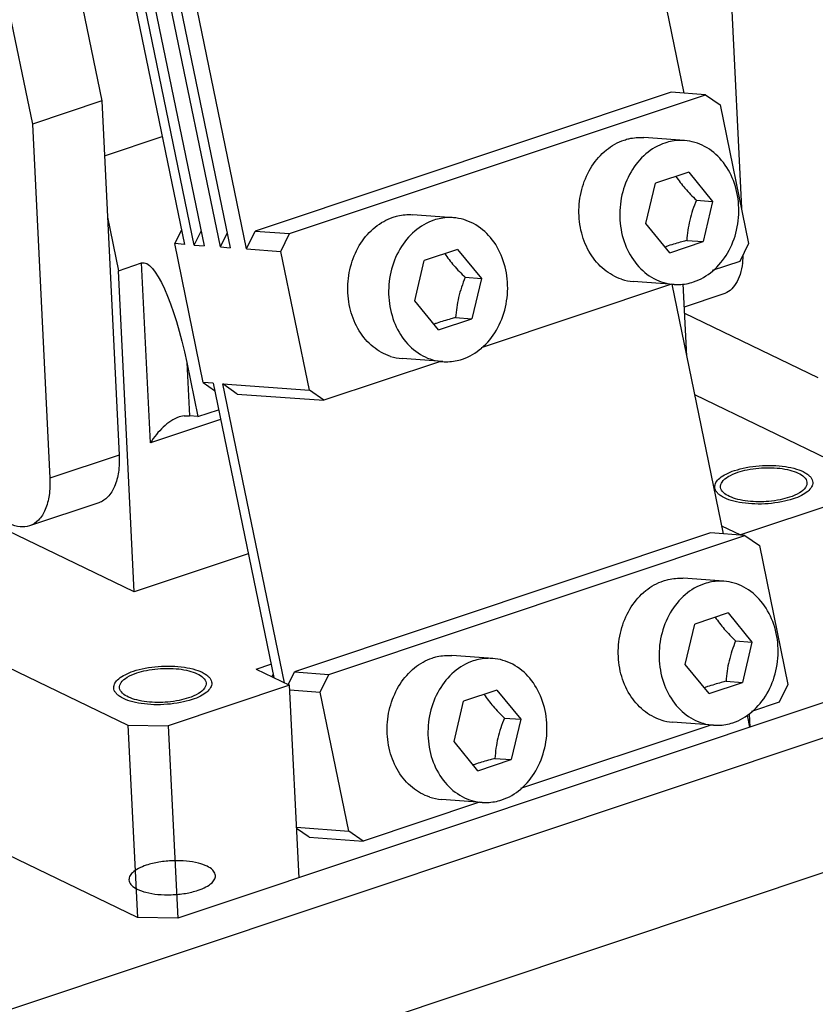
# Model space of a CAD drawing. Header units: millimetres. Extents: x -24622 to 2009, y -1603 to 2074.
# Tile 253 of 256: x 1614 to 1642, y 1072 to 1106. Entities that reach past the tile are written whole.
import ezdxf

# ---------------------------------------------------------------- set-up
doc = ezdxf.new("R2010")
doc.units = ezdxf.units.MM

msp = doc.modelspace()

# ---------------------------------------------------------------- linework, layer by layer
at = {"color": 7, "linetype": 'Continuous'}
for p, q in [((1613.323, 1122.456), (1617.282, 1103.223)), ((1610.921, 1121.653), (1614.88, 1102.421)), ((1634.231, 1119.091), (1637.442, 1103.493)), ((1616.679, 1115.1), (1620.148, 1098.253)), ((1620.487, 1098.228), (1617.019, 1115.076)), ((1617.358, 1115.051), (1620.826, 1098.204)), ((1621.392, 1098.163), (1617.923, 1115.01)), ((1618.263, 1114.985), (1621.731, 1098.138)), ((1622.297, 1098.097), (1618.828, 1114.944)), ((1638.898, 1110.443), (1639.434, 1099.502)), ((1637.008, 1103.525), (1622.598, 1098.712)), ((1623.785, 1098.625), (1638.196, 1103.439)), ((1638.196, 1103.439), (1637.008, 1103.525)), ((1638.196, 1103.439), (1638.695, 1103.091)), ((1617.282, 1103.223), (1614.88, 1102.421)), ((1617.282, 1103.223), (1617.884, 1090.951)), ((1638.695, 1103.091), (1639.686, 1098.277)), ((1614.88, 1102.421), (1615.482, 1090.149)), ((1617.375, 1101.323), (1619.378, 1101.992)), ((1637.466, 1101.851), (1636.052, 1101.954)), ((1637.615, 1100.754), (1636.459, 1100.368)), ((1637.615, 1100.754), (1638.44, 1099.743)), ((1636.129, 1098.971), (1636.459, 1100.368)), ((1637.875, 1099.785), (1638.44, 1099.743)), ((1638.44, 1099.743), (1638.11, 1098.347)), ((1617.479, 1099.2), (1617.862, 1097.341)), ((1629.46, 1099.177), (1628.046, 1099.28)), ((1636.955, 1097.961), (1636.129, 1098.971)), ((1620.044, 1098.758), (1619.808, 1098.278)), ((1620.487, 1098.228), (1620.722, 1098.709)), ((1621.392, 1098.163), (1621.627, 1098.643)), ((1622.297, 1098.097), (1622.598, 1098.712)), ((1622.598, 1098.712), (1623.785, 1098.625)), ((1623.484, 1098.01), (1623.785, 1098.625)), ((1620.799, 1093.464), (1619.808, 1098.278)), ((1620.148, 1098.253), (1619.808, 1098.278)), ((1620.487, 1098.228), (1620.826, 1098.204)), ((1636.955, 1097.961), (1638.11, 1098.347)), ((1637.545, 1098.388), (1638.11, 1098.347)), ((1639.686, 1098.277), (1639.385, 1097.662)), ((1621.392, 1098.163), (1621.731, 1098.138)), ((1622.297, 1098.097), (1623.484, 1098.01)), ((1624.475, 1093.197), (1623.484, 1098.01)), ((1629.609, 1098.08), (1628.453, 1097.694)), ((1629.609, 1098.08), (1630.434, 1097.069)), ((1617.862, 1097.341), (1618.663, 1097.608)), ((1618.968, 1091.377), (1618.663, 1097.608)), ((1628.123, 1096.298), (1628.453, 1097.694)), ((1639.385, 1097.662), (1638.429, 1097.343)), ((1618.408, 1086.21), (1617.862, 1097.341)), ((1629.869, 1097.111), (1630.434, 1097.069)), ((1630.434, 1097.069), (1630.104, 1095.673)), ((1637.014, 1096.87), (1630.423, 1094.669)), ((1637.103, 1096.864), (1635.689, 1096.967)), ((1637.023, 1096.873), (1638.804, 1088.222)), ((1637.413, 1096.888), (1637.536, 1094.382)), ((1638.797, 1096.522), (1637.453, 1096.072)), ((1628.949, 1095.287), (1628.123, 1096.298)), ((1637.463, 1095.872), (1642.084, 1093.637)), ((1628.949, 1095.287), (1630.104, 1095.673)), ((1629.539, 1095.714), (1630.104, 1095.673)), ((1620.229, 1094.156), (1620.32, 1092.307)), ((1620.229, 1094.156), (1620.614, 1092.286)), ((1629.009, 1094.197), (1624.975, 1092.849)), ((1629.098, 1094.19), (1627.684, 1094.293)), ((1620.799, 1093.464), (1621.19, 1093.193)), ((1621.139, 1093.44), (1620.799, 1093.464)), ((1621.139, 1093.44), (1623.238, 1083.241)), ((1623.61, 1083.061), (1621.478, 1093.415)), ((1621.977, 1093.067), (1621.478, 1093.415)), ((1621.478, 1093.415), (1624.475, 1093.197)), ((1621.977, 1093.067), (1624.975, 1092.849)), ((1624.975, 1092.849), (1624.475, 1093.197)), ((1637.81, 1093.048), (1643.807, 1090.148)), ((1620.614, 1092.286), (1621.327, 1092.524)), ((1621.396, 1092.188), (1618.968, 1091.377)), ((1620.141, 1092.309), (1619.959, 1092.274)), ((1620.614, 1092.286), (1620.32, 1092.307)), ((1617.884, 1090.951), (1615.482, 1090.149)), ((1617.182, 1089.302), (1614.78, 1088.5)), ((1643.604, 1089.592), (1639.401, 1088.188)), ((1618.408, 1086.21), (1612.799, 1088.922)), ((1638.745, 1088.505), (1639.401, 1088.188)), ((1638.37, 1088.253), (1623.959, 1083.44)), ((1625.147, 1083.354), (1639.557, 1088.167)), ((1639.557, 1088.167), (1638.37, 1088.253)), ((1639.557, 1088.167), (1640.057, 1087.819)), ((1640.057, 1087.819), (1641.048, 1083.006)), ((1622.356, 1087.529), (1618.408, 1086.21)), ((1638.827, 1086.579), (1637.414, 1086.682)), ((1655.432, 1085.548), (1611.401, 1070.841)), ((1638.976, 1085.482), (1637.821, 1085.096)), ((1638.976, 1085.482), (1639.802, 1084.472)), ((1637.491, 1083.7), (1637.821, 1085.096)), ((1639.236, 1084.513), (1639.802, 1084.472)), ((1639.802, 1084.472), (1639.472, 1083.075)), ((1613.008, 1084.097), (1618.189, 1081.592)), ((1630.822, 1083.905), (1629.408, 1084.008)), ((1622.63, 1083.535), (1623.142, 1083.706)), ((1622.63, 1083.535), (1623.79, 1082.974)), ((1638.316, 1082.689), (1637.491, 1083.7)), ((1623.174, 1083.272), (1623.215, 1083.355)), ((1623.743, 1082.997), (1623.959, 1083.44)), ((1623.959, 1083.44), (1625.147, 1083.354)), ((1624.846, 1082.739), (1625.147, 1083.354)), ((1623.79, 1082.974), (1619.587, 1081.57)), ((1643.931, 1082.927), (1619.914, 1074.905)), ((1624.117, 1076.309), (1623.79, 1082.974)), ((1638.316, 1082.689), (1639.472, 1083.075)), ((1638.906, 1083.116), (1639.472, 1083.075)), ((1641.048, 1083.006), (1640.746, 1082.391)), ((1623.798, 1082.815), (1624.846, 1082.739)), ((1625.837, 1077.925), (1624.846, 1082.739)), ((1630.97, 1082.808), (1629.815, 1082.422)), ((1630.97, 1082.808), (1631.796, 1081.798)), ((1629.485, 1081.026), (1629.815, 1082.422)), ((1640.746, 1082.391), (1639.791, 1082.071)), ((1631.23, 1081.839), (1631.796, 1081.798)), ((1631.796, 1081.798), (1631.466, 1080.401)), ((1639.728, 1081.524), (1639.644, 1081.935)), ((1639.705, 1081.992), (1639.728, 1081.524)), ((1618.189, 1081.592), (1618.516, 1074.927)), ((1618.189, 1081.592), (1619.587, 1081.57)), ((1619.587, 1081.57), (1619.914, 1074.905)), ((1638.376, 1081.599), (1631.785, 1079.397)), ((1638.465, 1081.592), (1637.051, 1081.695)), ((1655.658, 1080.951), (1611.626, 1066.244)), ((1630.31, 1080.015), (1629.485, 1081.026)), ((1630.9, 1080.443), (1631.466, 1080.401)), ((1630.31, 1080.015), (1631.466, 1080.401)), ((1630.37, 1078.925), (1626.336, 1077.577)), ((1630.459, 1078.918), (1629.045, 1079.021)), ((1624.032, 1078.056), (1625.837, 1077.925)), ((1624.47, 1077.713), (1624.033, 1078.017)), ((1624.47, 1077.713), (1626.336, 1077.577)), ((1626.336, 1077.577), (1625.837, 1077.925)), ((1618.516, 1074.927), (1612.949, 1077.619)), ((1619.914, 1074.905), (1618.516, 1074.927))]:
    msp.add_line(p, q, dxfattribs=at)
for centre, radius, start, end in [((1639.022, 1091.856), 6.688, 108.4624, 109.4936), ((1636.568, 1097.987), 2.936, 353.5104, 357.6105), ((1636.874, 1097.955), 2.627, 352.3107, 353.4363), ((1635.816, 1098.68), 1.717, 252.1149, 265.8077), ((1631.016, 1089.182), 6.688, 108.4624, 109.4936), ((1627.81, 1096.006), 1.717, 252.1149, 265.8077), ((1640.383, 1076.584), 6.688, 108.4624, 109.4936), ((1637.177, 1083.408), 1.717, 252.1149, 265.8077), ((1632.377, 1073.91), 6.688, 108.4624, 109.4936), ((1629.171, 1080.734), 1.717, 252.1149, 265.8077)]:
    msp.add_arc(centre, radius, start, end, dxfattribs=at)
at = {"color": 7, "linetype": 'Continuous', "extrusion": (0, 0, -1)}
for centre, major_axis, ratio, start_param, end_param in [((1619.429, 1093.888), (-0.743, 3.726), 0.220513, -0.027803, 1.542993), ((1619.519, 1092.04), (-0.991, -0.198), 0.186652, 2.285576, 2.547375)]:
    msp.add_ellipse(centre, major_axis=major_axis, ratio=ratio, start_param=start_param, end_param=end_param, dxfattribs=at)
at = {"color": 7, "linetype": 'Continuous'}
for points, start_tangent, end_tangent in [([(1635.375, 1101.867), (1635.542, 1101.914), (1636.051, 1101.954)], (0.948491, 0.316804), (0.997389, -0.072219)), ([(1635.288, 1097.045), (1634.685, 1097.377), (1634.206, 1097.93), (1633.904, 1098.644), (1633.809, 1099.444), (1633.933, 1100.247), (1634.261, 1100.965), (1634.759, 1101.525), (1635.375, 1101.867)], (-0.951683, 0.307083), (0.948491, 0.316804)), ([(1636.789, 1101.764), (1636.13, 1101.387), (1635.613, 1100.762), (1635.3, 1099.965), (1635.229, 1099.094), (1635.409, 1098.255), (1635.819, 1097.551), (1636.408, 1097.067), (1637.104, 1096.864)], (-0.948491, -0.316804), (0.997395, -0.072133)), ([(1637.465, 1101.851), (1637.295, 1101.855), (1636.789, 1101.764)], (-0.997395, 0.072133), (-0.948491, -0.316804)), ([(1637.78, 1096.951), (1638.439, 1097.328), (1638.956, 1097.953), (1639.27, 1098.75), (1639.34, 1099.621), (1639.16, 1100.46), (1638.75, 1101.164), (1638.161, 1101.647), (1637.465, 1101.851)], (0.948491, 0.316804), (-0.997395, 0.072133)), ([(1637.167, 1100.607), (1637.482, 1100.196), (1637.875, 1099.785)], (0.554871, -0.831936), (0.718384, -0.695646)), ([(1637.875, 1099.785), (1637.646, 1099.091), (1637.545, 1098.388)], (-0.37945, -0.925212), (-0.066624, -0.997778)), ([(1627.37, 1099.193), (1627.536, 1099.24), (1628.046, 1099.28)], (0.948491, 0.316804), (0.997389, -0.072219)), ([(1627.282, 1094.371), (1626.679, 1094.704), (1626.201, 1095.256), (1625.898, 1095.97), (1625.804, 1096.77), (1625.927, 1097.573), (1626.255, 1098.292), (1626.754, 1098.851), (1627.37, 1099.193)], (-0.951683, 0.307083), (0.948491, 0.316804)), ([(1628.783, 1099.09), (1628.125, 1098.713), (1627.607, 1098.088), (1627.294, 1097.291), (1627.223, 1096.42), (1627.404, 1095.581), (1627.814, 1094.877), (1628.402, 1094.393), (1629.098, 1094.19)], (-0.948491, -0.316804), (0.997395, -0.072133)), ([(1629.46, 1099.177), (1629.289, 1099.181), (1628.783, 1099.09)], (-0.997395, 0.072133), (-0.948491, -0.316804)), ([(1629.774, 1094.277), (1630.433, 1094.654), (1630.951, 1095.279), (1631.264, 1096.076), (1631.335, 1096.947), (1631.154, 1097.786), (1630.744, 1098.49), (1630.155, 1098.973), (1629.46, 1099.177)], (0.948491, 0.316804), (-0.997395, 0.072133)), ([(1637.545, 1098.388), (1637.377, 1098.343), (1636.904, 1098.2)], (-0.966608, -0.25626), (-0.948491, -0.316804)), ([(1629.162, 1097.933), (1629.476, 1097.522), (1629.869, 1097.111)], (0.554871, -0.831936), (0.718384, -0.695646)), ([(1639.478, 1097.604), (1639.39, 1097.213), (1639.243, 1096.894), (1639.042, 1096.66), (1638.798, 1096.522)], (-0.133871, -0.990999), (-0.948395, -0.317091)), ([(1629.869, 1097.111), (1629.641, 1096.417), (1629.539, 1095.714)], (-0.37945, -0.925212), (-0.066624, -0.997778)), ([(1637.104, 1096.864), (1637.274, 1096.86), (1637.78, 1096.951)], (0.997395, -0.072133), (0.948491, 0.316804)), ([(1629.539, 1095.714), (1629.371, 1095.669), (1628.898, 1095.526)], (-0.966608, -0.25626), (-0.948491, -0.316804)), ([(1629.098, 1094.19), (1629.268, 1094.186), (1629.774, 1094.277)], (0.997395, -0.072133), (0.948491, 0.316804)), ([(1619.959, 1092.274), (1619.678, 1092.132), (1619.413, 1091.919), (1618.968, 1091.377)], (-0.948875, -0.315652), (-0.537052, -0.843549)), ([(1617.884, 1090.951), (1617.859, 1090.36), (1617.726, 1089.865), (1617.495, 1089.504), (1617.182, 1089.302)], (0.048975, -0.9988), (-0.948346, -0.317239)), ([(1638.513, 1089.841), (1638.553, 1089.999), (1638.685, 1090.153), (1638.904, 1090.295), (1639.195, 1090.415)], (-0.048575, 0.99882), (0.948491, 0.316804)), ([(1641.107, 1089.491), (1640.78, 1089.404), (1640.382, 1089.348), (1640.033, 1089.333), (1639.659, 1089.355), (1639.308, 1089.418), (1639.019, 1089.518), (1638.811, 1089.656), (1638.714, 1089.832), (1638.766, 1090.019), (1638.974, 1090.204), (1639.314, 1090.357)], (-0.948491, -0.316804), (0.948491, 0.316804)), ([(1639.195, 1090.415), (1639.601, 1090.52), (1640.053, 1090.58), (1640.517, 1090.591), (1640.958, 1090.553), (1641.343, 1090.467), (1641.643, 1090.341), (1641.754, 1090.265), (1641.837, 1090.184), (1641.888, 1090.097), (1641.909, 1090.007)], (0.948491, 0.316804), (0.048575, -0.99882)), ([(1639.314, 1090.357), (1639.641, 1090.443), (1640.04, 1090.5), (1640.389, 1090.514), (1640.762, 1090.493), (1641.114, 1090.43), (1641.402, 1090.329), (1641.611, 1090.191), (1641.707, 1090.015), (1641.656, 1089.829), (1641.447, 1089.643), (1641.107, 1089.491)], (0.948491, 0.316804), (-0.948491, -0.316804)), ([(1615.482, 1090.149), (1615.458, 1089.557), (1615.325, 1089.063), (1615.093, 1088.701), (1614.781, 1088.5)], (0.048975, -0.9988), (-0.948395, -0.317091)), ([(1641.909, 1090.007), (1641.869, 1089.849), (1641.736, 1089.695), (1641.518, 1089.553), (1641.227, 1089.433)], (0.048575, -0.99882), (-0.948491, -0.316804)), ([(1641.227, 1089.433), (1640.82, 1089.328), (1640.368, 1089.268), (1639.905, 1089.257), (1639.464, 1089.295), (1639.079, 1089.381), (1638.778, 1089.507), (1638.667, 1089.582), (1638.585, 1089.664), (1638.533, 1089.751), (1638.513, 1089.841)], (-0.948491, -0.316804), (-0.048575, 0.99882)), ([(1614.781, 1088.5), (1614.454, 1088.467), (1614.101, 1088.573)], (-0.948395, -0.317091), (-0.900295, 0.435279)), ([(1636.65, 1081.774), (1636.046, 1082.106), (1635.568, 1082.658), (1635.265, 1083.372), (1635.171, 1084.173), (1635.294, 1084.975), (1635.623, 1085.694), (1636.121, 1086.254), (1636.737, 1086.595)], (-0.951683, 0.307083), (0.948491, 0.316804)), ([(1636.737, 1086.595), (1636.903, 1086.642), (1637.413, 1086.682)], (0.948491, 0.316804), (0.997389, -0.072219)), ([(1638.827, 1086.579), (1638.657, 1086.583), (1638.151, 1086.493)], (-0.99739, 0.072196), (-0.948491, -0.316804)), ([(1639.142, 1081.679), (1639.8, 1082.056), (1640.318, 1082.681), (1640.631, 1083.478), (1640.702, 1084.349), (1640.521, 1085.188), (1640.111, 1085.892), (1639.523, 1086.376), (1638.827, 1086.579)], (0.948491, 0.316804), (-0.99739, 0.072196)), ([(1638.151, 1086.493), (1637.492, 1086.115), (1636.974, 1085.49), (1636.661, 1084.693), (1636.59, 1083.822), (1636.771, 1082.983), (1637.181, 1082.279), (1637.769, 1081.796), (1638.465, 1081.592)], (-0.948491, -0.316804), (0.99739, -0.072196)), ([(1638.529, 1085.335), (1638.843, 1084.924), (1639.236, 1084.513)], (0.554871, -0.831936), (0.718384, -0.695646)), ([(1639.236, 1084.513), (1639.008, 1083.819), (1638.906, 1083.116)], (-0.37945, -0.925212), (-0.066624, -0.997778)), ([(1628.644, 1079.1), (1628.04, 1079.432), (1627.562, 1079.984), (1627.26, 1080.698), (1627.165, 1081.499), (1627.289, 1082.301), (1627.617, 1083.02), (1628.115, 1083.58), (1628.731, 1083.921)], (-0.951683, 0.307083), (0.948491, 0.316804)), ([(1628.731, 1083.921), (1628.898, 1083.968), (1629.407, 1084.008)], (0.948491, 0.316804), (0.997389, -0.072219)), ([(1630.821, 1083.905), (1630.651, 1083.909), (1630.145, 1083.819)], (-0.99739, 0.072196), (-0.948491, -0.316804)), ([(1631.136, 1079.005), (1631.795, 1079.382), (1632.312, 1080.007), (1632.625, 1080.804), (1632.696, 1081.675), (1632.515, 1082.514), (1632.106, 1083.218), (1631.517, 1083.702), (1630.821, 1083.905)], (0.948491, 0.316804), (-0.99739, 0.072196)), ([(1618.38, 1083.463), (1618.786, 1083.567), (1619.238, 1083.628), (1619.702, 1083.639), (1620.143, 1083.6), (1620.528, 1083.515), (1620.828, 1083.389), (1620.94, 1083.313), (1621.022, 1083.231), (1621.074, 1083.145), (1621.094, 1083.055)], (0.948491, 0.316804), (0.048575, -0.99882)), ([(1618.5, 1083.405), (1618.827, 1083.491), (1619.225, 1083.548), (1619.574, 1083.562), (1619.947, 1083.54), (1620.299, 1083.478), (1620.587, 1083.377), (1620.796, 1083.239), (1620.893, 1083.063), (1620.841, 1082.876), (1620.632, 1082.691), (1620.292, 1082.538)], (0.948491, 0.316804), (-0.948491, -0.316804)), ([(1630.145, 1083.819), (1629.486, 1083.441), (1628.969, 1082.816), (1628.655, 1082.019), (1628.585, 1081.148), (1628.765, 1080.309), (1629.175, 1079.605), (1629.764, 1079.122), (1630.46, 1078.918)], (-0.948491, -0.316804), (0.99739, -0.072196)), ([(1617.698, 1082.889), (1617.738, 1083.047), (1617.871, 1083.201), (1618.089, 1083.342), (1618.38, 1083.463)], (-0.048575, 0.99882), (0.948491, 0.316804)), ([(1620.292, 1082.538), (1619.965, 1082.452), (1619.567, 1082.395), (1619.218, 1082.381), (1618.844, 1082.403), (1618.493, 1082.466), (1618.204, 1082.566), (1617.996, 1082.704), (1617.899, 1082.88), (1617.951, 1083.067), (1618.16, 1083.252), (1618.5, 1083.405)], (-0.948491, -0.316804), (0.948491, 0.316804)), ([(1620.412, 1082.48), (1620.005, 1082.376), (1619.554, 1082.316), (1619.09, 1082.304), (1618.649, 1082.343), (1618.264, 1082.428), (1617.964, 1082.555), (1617.852, 1082.63), (1617.77, 1082.712), (1617.718, 1082.799), (1617.698, 1082.889)], (-0.948491, -0.316804), (-0.048575, 0.99882)), ([(1621.094, 1083.055), (1621.054, 1082.896), (1620.921, 1082.742), (1620.703, 1082.601), (1620.412, 1082.48)], (0.048575, -0.99882), (-0.948491, -0.316804)), ([(1638.906, 1083.116), (1638.738, 1083.071), (1638.265, 1082.928)], (-0.966608, -0.25626), (-0.948491, -0.316804)), ([(1630.523, 1082.661), (1630.837, 1082.25), (1631.23, 1081.839)], (0.554871, -0.831936), (0.718384, -0.695646)), ([(1631.23, 1081.839), (1631.002, 1081.145), (1630.9, 1080.443)], (-0.37945, -0.925212), (-0.066624, -0.997778)), ([(1638.465, 1081.592), (1638.636, 1081.589), (1639.142, 1081.679)], (0.99739, -0.072196), (0.948491, 0.316804)), ([(1630.9, 1080.443), (1630.732, 1080.397), (1630.259, 1080.254)], (-0.966608, -0.25626), (-0.948491, -0.316804)), ([(1630.46, 1078.918), (1630.63, 1078.915), (1631.136, 1079.005)], (0.99739, -0.072196), (0.948491, 0.316804)), ([(1618.826, 1076.74), (1618.556, 1076.627), (1618.344, 1076.48), (1618.246, 1076.345), (1618.23, 1076.193), (1618.32, 1076.043), (1618.513, 1075.91), (1618.812, 1075.803), (1619.225, 1075.732), (1619.692, 1075.719), (1620.183, 1075.767), (1620.619, 1075.874)], (-0.948491, -0.316804), (0.948491, 0.316804)), ([(1620.619, 1075.874), (1620.89, 1075.987), (1621.101, 1076.134), (1621.2, 1076.269), (1621.215, 1076.421), (1621.126, 1076.571), (1620.933, 1076.704), (1620.633, 1076.811), (1620.22, 1076.882), (1619.754, 1076.895), (1619.263, 1076.847), (1618.826, 1076.74)], (0.948491, 0.316804), (-0.948491, -0.316804))]:
    msp.add_spline(points, degree=3, dxfattribs=dict(at, start_tangent=start_tangent, end_tangent=end_tangent))

doc.saveas('drawing.dxf')
